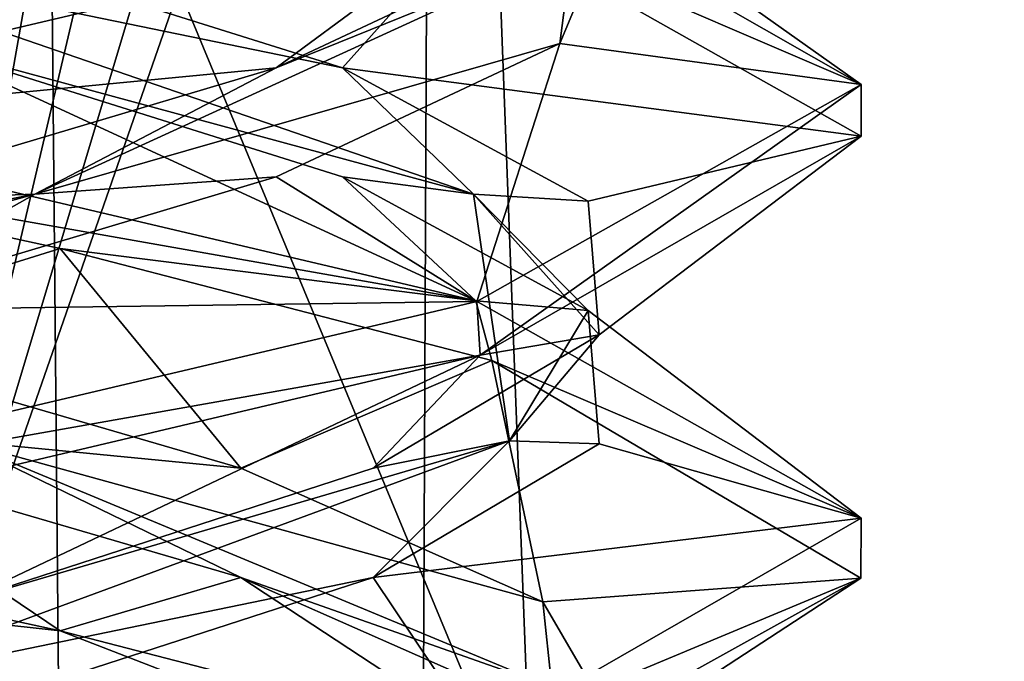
# Model space of a CAD drawing. Header units: millimetres. Extents: x -18.9 to 18.9, y -8.8 to 39.
# Tile 228 of 256: x 0.537 to 1.664, y 26.838 to 27.572. Entities that reach past the tile are written whole.
import ezdxf

# ---------------------------------------------------------------- set-up
doc = ezdxf.new("R2010")
doc.units = ezdxf.units.MM
doc.header["$LTSCALE"] = 65.185185
for name, color, linetype in [('190', 7, 'CONTINUOUS'), ('2056', 7, 'CONTINUOUS'), ('2057', 7, 'CONTINUOUS'), ('2058', 7, 'CONTINUOUS'), ('2059', 7, 'CONTINUOUS'), ('2061', 7, 'CONTINUOUS'), ('2062', 7, 'CONTINUOUS'), ('2063', 7, 'CONTINUOUS'), ('2064', 7, 'CONTINUOUS'), ('2077', 7, 'CONTINUOUS'), ('2078', 7, 'CONTINUOUS'), ('2079', 7, 'CONTINUOUS'), ('2169', 7, 'CONTINUOUS'), ('305', 7, 'CONTINUOUS'), ('323', 7, 'CONTINUOUS'), ('4', 7, 'CONTINUOUS')]:
    doc.layers.add(name, color=color, linetype=linetype)

msp = doc.modelspace()

# ---------------------------------------------------------------- linework, layer by layer
at = {"layer": '190', "color": 7, "linetype": 'Continuous'}
for points in [[(0.3635, 34.4, 12.6948), (0.3674, 26.5965, 12.831), (1.7404, 34.4, 12.6554), (0.3635, 34.4, 12.6948)], [(1.7404, 34.4, 12.6554), (0.3674, 26.5965, 12.831), (2.1679, 34.2568, 12.6456), (1.7404, 34.4, 12.6554)], [(0.3674, 26.5965, 12.831), (2.6492, 34.2035, 12.6328), (2.1679, 34.2568, 12.6456), (0.3674, 26.5965, 12.831)], [(3.0156, 26.5965, 12.7551), (3.0118, 34.2035, 12.6224), (0.3674, 26.5965, 12.831), (3.0156, 26.5965, 12.7551)], [(3.0118, 34.2035, 12.6224), (2.6492, 34.2035, 12.6328), (0.3674, 26.5965, 12.831), (3.0118, 34.2035, 12.6224)]]:
    msp.add_3dface(points, dxfattribs=at)
at = {"layer": '2056', "color": 7, "linetype": 'Continuous'}
for points in [[(1.5, 27.4981, -13.291), (1.0589, 27.7505, -14.3624), (1.2188, 27.6979, -13.4605), (1.5, 27.4981, -13.291)], [(1.1552, 27.5451, -12.8795), (1.5, 27.4981, -13.291), (1.2188, 27.6979, -13.4605), (1.1552, 27.5451, -12.8795)], [(0.8305, 27.3924, -12.3936), (1.0601, 27.2498, -12.2387), (1.1552, 27.5451, -12.8795), (0.8305, 27.3924, -12.3936)], [(1.0601, 27.2498, -12.2387), (1.5, 27.4981, -13.291), (1.1552, 27.5451, -12.8795), (1.0601, 27.2498, -12.2387)], [(0.3182, 27.2396, -12.1125), (1.0601, 27.2498, -12.2387), (0.8305, 27.3924, -12.3936), (0.3182, 27.2396, -12.1125)], [(0, 27, -11.8), (1.0601, 27.2498, -12.2387), (0.3182, 27.2396, -12.1125), (0, 27, -11.8)]]:
    msp.add_3dface(points, dxfattribs=at)
at = {"layer": '2057', "color": 7, "linetype": 'Continuous'}
for points in [[(1.1552, 27.5451, -12.8795), (1.2188, 27.6979, -13.4605), (1.1692, 27.6546, -13.0613), (1.1552, 27.5451, -12.8795)], [(0.8305, 27.5174, -12.3936), (1.1692, 27.6546, -13.0613), (1.1552, 27.6701, -12.8795), (0.8305, 27.5174, -12.3936)], [(0.5545, 27.3726, -12.2434), (1.1552, 27.5451, -12.8795), (1.1692, 27.6546, -13.0613), (0.5545, 27.3726, -12.2434)], [(0.5545, 27.3726, -12.2434), (1.1692, 27.6546, -13.0613), (0.8305, 27.5174, -12.3936), (0.5545, 27.3726, -12.2434)], [(0.8305, 27.3924, -12.3936), (1.1552, 27.5451, -12.8795), (0.5545, 27.3726, -12.2434), (0.8305, 27.3924, -12.3936)], [(0.3182, 27.3646, -12.1125), (0.5545, 27.3726, -12.2434), (0.8305, 27.5174, -12.3936), (0.3182, 27.3646, -12.1125)], [(0.3182, 27.2396, -12.1125), (0.8305, 27.3924, -12.3936), (0.5545, 27.3726, -12.2434), (0.3182, 27.2396, -12.1125)], [(-0.4677, 27.0905, -12.2022), (0.3182, 27.2396, -12.1125), (0.5545, 27.3726, -12.2434), (-0.4677, 27.0905, -12.2022)], [(-0.4677, 27.0905, -12.2022), (0.5545, 27.3726, -12.2434), (-0.2661, 27.2118, -12.0998), (-0.4677, 27.0905, -12.2022)], [(-0.2661, 27.2118, -12.0998), (0.5545, 27.3726, -12.2434), (0.3182, 27.3646, -12.1125), (-0.2661, 27.2118, -12.0998)]]:
    msp.add_3dface(points, dxfattribs=at)
at = {"layer": '2058', "color": 7, "linetype": 'Continuous'}
for points in [[(0, 27.4375, -11.8), (0.8305, 27.5174, -12.3936), (1.0601, 27.6873, -12.2387), (0, 27.4375, -11.8)], [(0.8305, 27.5174, -12.3936), (1.1552, 27.6701, -12.8795), (1.0601, 27.6873, -12.2387), (0.8305, 27.5174, -12.3936)], [(0, 27.4375, -11.8), (0.3182, 27.3646, -12.1125), (0.8305, 27.5174, -12.3936), (0, 27.4375, -11.8)]]:
    msp.add_3dface(points, dxfattribs=at)
at = {"layer": '2059', "color": 7, "linetype": 'Continuous'}
msp.add_3dface([(0.1605, 27.6979, -12.0812), (0, 27.5, -11.8), (1.067, 27.7519, -12.2457), (0.1605, 27.6979, -12.0812)], dxfattribs=at)
at = {"layer": '2061', "color": 7, "linetype": 'Continuous'}
msp.add_3dface([(0.1071, 26.7535, -14.5247), (0, 26.9375, -14.8), (1.0656, 26.686, -14.3557), (0.1071, 26.7535, -14.5247)], dxfattribs=at)
at = {"layer": '2062', "color": 7, "linetype": 'Continuous'}
for points in [[(0.5834, 26.8729, -14.6819), (0, 27, -14.8), (0.2661, 27.0868, -14.5002), (0.5834, 26.8729, -14.6819)], [(0.7902, 26.934, -14.2417), (0.5834, 26.8729, -14.6819), (0.2661, 27.0868, -14.5002), (0.7902, 26.934, -14.2417)], [(1.0774, 26.7449, -14.3436), (0.5834, 26.8729, -14.6819), (0.7902, 26.934, -14.2417), (1.0774, 26.7449, -14.3436)], [(1.1358, 26.7812, -13.7705), (1.0774, 26.7449, -14.3436), (0.7902, 26.934, -14.2417), (1.1358, 26.7812, -13.7705)]]:
    msp.add_3dface(points, dxfattribs=at)
at = {"layer": '2063', "color": 7, "linetype": 'Continuous'}
for points in [[(0.7902, 27.059, -14.2417), (0.4677, 27.0905, -14.3978), (0.2661, 27.2118, -14.5002), (0.7902, 27.059, -14.2417)], [(0.7902, 26.934, -14.2417), (0.2661, 27.0868, -14.5002), (0.4677, 27.0905, -14.3978), (0.7902, 26.934, -14.2417)], [(1.1462, 26.8085, -13.632), (0.7902, 26.934, -14.2417), (0.4677, 27.0905, -14.3978), (1.1462, 26.8085, -13.632)], [(1.1462, 26.8085, -13.632), (0.4677, 27.0905, -14.3978), (1.1358, 26.9062, -13.7705), (1.1462, 26.8085, -13.632)], [(1.1358, 26.9062, -13.7705), (0.4677, 27.0905, -14.3978), (0.7902, 27.059, -14.2417), (1.1358, 26.9062, -13.7705)], [(1.1358, 26.7812, -13.7705), (0.7902, 26.934, -14.2417), (1.1462, 26.8085, -13.632), (1.1358, 26.7812, -13.7705)], [(1.2247, 26.7535, -13.1929), (1.1462, 26.8085, -13.632), (1.1358, 26.9062, -13.7705), (1.2247, 26.7535, -13.1929)]]:
    msp.add_3dface(points, dxfattribs=at)
at = {"layer": '2064', "color": 7, "linetype": 'Continuous'}
for points in [[(0.2661, 27.2118, -14.5002), (0, 27.4375, -14.8), (0.5834, 27.3104, -14.6819), (0.2661, 27.2118, -14.5002)], [(0.7902, 27.059, -14.2417), (0.2661, 27.2118, -14.5002), (0.5834, 27.3104, -14.6819), (0.7902, 27.059, -14.2417)], [(1.0774, 27.1824, -14.3436), (0.7902, 27.059, -14.2417), (0.5834, 27.3104, -14.6819), (1.0774, 27.1824, -14.3436)], [(1.1358, 26.9062, -13.7705), (0.7902, 27.059, -14.2417), (1.0774, 27.1824, -14.3436), (1.1358, 26.9062, -13.7705)], [(1.4999, 26.9333, -13.2804), (1.1358, 26.9062, -13.7705), (1.0774, 27.1824, -14.3436), (1.4999, 26.9333, -13.2804)], [(1.0543, 26.6856, -12.233), (1.2247, 26.7535, -13.1929), (1.4999, 26.9333, -13.2804), (1.0543, 26.6856, -12.233)], [(1.2247, 26.7535, -13.1929), (1.1358, 26.9062, -13.7705), (1.4999, 26.9333, -13.2804), (1.2247, 26.7535, -13.1929)]]:
    msp.add_3dface(points, dxfattribs=at)
at = {"layer": '2077', "color": 7, "linetype": 'Continuous'}
for points in [[(0, 27.5, -14.8), (0.4205, 27.5451, -14.4552), (1.059, 27.2505, -14.3624), (0, 27.5, -14.8)], [(0.4205, 27.5451, -14.4552), (0.9064, 27.3924, -14.1305), (1.059, 27.2505, -14.3624), (0.4205, 27.5451, -14.4552)], [(0.9064, 27.3924, -14.1305), (1.1875, 27.2396, -13.6182), (1.059, 27.2505, -14.3624), (0.9064, 27.3924, -14.1305)], [(1.059, 27.2505, -14.3624), (1.1875, 27.2396, -13.6182), (1.5, 27.0018, -13.3084), (1.059, 27.2505, -14.3624)], [(1.1875, 27.2396, -13.6182), (1.2002, 27.0868, -13.0339), (1.5, 27.0018, -13.3084), (1.1875, 27.2396, -13.6182)], [(1.2002, 27.0868, -13.0339), (0.9417, 26.934, -12.5098), (1.5, 27.0018, -13.3084), (1.2002, 27.0868, -13.0339)], [(1.5, 27.0018, -13.3084), (0.9417, 26.934, -12.5098), (1.0639, 26.751, -12.2426), (1.5, 27.0018, -13.3084)], [(0.9417, 26.934, -12.5098), (0.4705, 26.7812, -12.1642), (1.0639, 26.751, -12.2426), (0.9417, 26.934, -12.5098)]]:
    msp.add_3dface(points, dxfattribs=at)
at = {"layer": '2078', "color": 7, "linetype": 'Continuous'}
for points in [[(0.9064, 27.5174, -14.1305), (0.2387, 27.6546, -14.4692), (0.4205, 27.6701, -14.4552), (0.9064, 27.5174, -14.1305)], [(1.0566, 27.3726, -13.8545), (0.4205, 27.5451, -14.4552), (0.2387, 27.6546, -14.4692), (1.0566, 27.3726, -13.8545)], [(1.0566, 27.3726, -13.8545), (0.2387, 27.6546, -14.4692), (0.9064, 27.5174, -14.1305), (1.0566, 27.3726, -13.8545)], [(0.9064, 27.3924, -14.1305), (0.4205, 27.5451, -14.4552), (1.0566, 27.3726, -13.8545), (0.9064, 27.3924, -14.1305)], [(1.1875, 27.3646, -13.6182), (1.0566, 27.3726, -13.8545), (0.9064, 27.5174, -14.1305), (1.1875, 27.3646, -13.6182)], [(1.1875, 27.2396, -13.6182), (0.9064, 27.3924, -14.1305), (1.0566, 27.3726, -13.8545), (1.1875, 27.2396, -13.6182)], [(1.0978, 27.0905, -12.8323), (1.1875, 27.2396, -13.6182), (1.0566, 27.3726, -13.8545), (1.0978, 27.0905, -12.8323)], [(1.0978, 27.0905, -12.8323), (1.0566, 27.3726, -13.8545), (1.2002, 27.2118, -13.0339), (1.0978, 27.0905, -12.8323)], [(1.2002, 27.2118, -13.0339), (1.0566, 27.3726, -13.8545), (1.1875, 27.3646, -13.6182), (1.2002, 27.2118, -13.0339)], [(1.2002, 27.0868, -13.0339), (1.1875, 27.2396, -13.6182), (1.0978, 27.0905, -12.8323), (1.2002, 27.0868, -13.0339)], [(0.9417, 27.059, -12.5098), (1.0978, 27.0905, -12.8323), (1.2002, 27.2118, -13.0339), (0.9417, 27.059, -12.5098)], [(0.332, 26.8085, -12.1538), (0.9417, 26.934, -12.5098), (1.0978, 27.0905, -12.8323), (0.332, 26.8085, -12.1538)], [(0.332, 26.8085, -12.1538), (1.0978, 27.0905, -12.8323), (0.4705, 26.9062, -12.1642), (0.332, 26.8085, -12.1538)], [(0.4705, 26.9062, -12.1642), (1.0978, 27.0905, -12.8323), (0.9417, 27.059, -12.5098), (0.4705, 26.9062, -12.1642)], [(0.9417, 26.934, -12.5098), (1.2002, 27.0868, -13.0339), (1.0978, 27.0905, -12.8323), (0.9417, 26.934, -12.5098)], [(0.4705, 26.7812, -12.1642), (0.9417, 26.934, -12.5098), (0.332, 26.8085, -12.1538), (0.4705, 26.7812, -12.1642)]]:
    msp.add_3dface(points, dxfattribs=at)
at = {"layer": '2079', "color": 7, "linetype": 'Continuous'}
for points in [[(0.9064, 27.5174, -14.1305), (0.4205, 27.6701, -14.4552), (1.059, 27.688, -14.3624), (0.9064, 27.5174, -14.1305)], [(1.5, 27.4393, -13.3084), (0.9064, 27.5174, -14.1305), (1.059, 27.688, -14.3624), (1.5, 27.4393, -13.3084)], [(1.1875, 27.3646, -13.6182), (0.9064, 27.5174, -14.1305), (1.5, 27.4393, -13.3084), (1.1875, 27.3646, -13.6182)], [(1.0639, 27.1885, -12.2426), (1.2002, 27.2118, -13.0339), (1.5, 27.4393, -13.3084), (1.0639, 27.1885, -12.2426)], [(1.2002, 27.2118, -13.0339), (1.1875, 27.3646, -13.6182), (1.5, 27.4393, -13.3084), (1.2002, 27.2118, -13.0339)], [(0.9417, 27.059, -12.5098), (1.2002, 27.2118, -13.0339), (1.0639, 27.1885, -12.2426), (0.9417, 27.059, -12.5098)], [(0, 26.9375, -11.8), (0.4705, 26.9062, -12.1642), (1.0639, 27.1885, -12.2426), (0, 26.9375, -11.8)], [(0.4705, 26.9062, -12.1642), (0.9417, 27.059, -12.5098), (1.0639, 27.1885, -12.2426), (0.4705, 26.9062, -12.1642)]]:
    msp.add_3dface(points, dxfattribs=at)
at = {"layer": '2169', "color": 7, "linetype": 'Continuous'}
for points in [[(0, 27.5, -11.8), (1.0601, 27.6873, -12.2387), (1.067, 27.7519, -12.2457), (0, 27.5, -11.8)], [(1.0589, 27.7505, -14.3624), (1.5, 27.4981, -13.291), (1.059, 27.688, -14.3624), (1.0589, 27.7505, -14.3624)], [(0, 27.5, -11.8), (0, 27.4375, -11.8), (1.0601, 27.6873, -12.2387), (0, 27.5, -11.8)], [(1.5, 27.4981, -13.291), (1.5, 27.4393, -13.3084), (1.059, 27.688, -14.3624), (1.5, 27.4981, -13.291)], [(0, 27.4375, -14.8), (0, 27.5, -14.8), (1.059, 27.2505, -14.3624), (0, 27.4375, -14.8)], [(1.5, 27.4981, -13.291), (1.0601, 27.2498, -12.2387), (1.0639, 27.1885, -12.2426), (1.5, 27.4981, -13.291)], [(1.5, 27.4981, -13.291), (1.0639, 27.1885, -12.2426), (1.5, 27.4393, -13.3084), (1.5, 27.4981, -13.291)], [(0.5834, 27.3104, -14.6819), (0, 27.4375, -14.8), (1.059, 27.2505, -14.3624), (0.5834, 27.3104, -14.6819)], [(1.0774, 27.1824, -14.3436), (0.5834, 27.3104, -14.6819), (1.059, 27.2505, -14.3624), (1.0774, 27.1824, -14.3436)], [(1.0601, 27.2498, -12.2387), (0, 27, -11.8), (1.0639, 27.1885, -12.2426), (1.0601, 27.2498, -12.2387)], [(1.0774, 27.1824, -14.3436), (1.059, 27.2505, -14.3624), (1.5, 27.0018, -13.3084), (1.0774, 27.1824, -14.3436)], [(0, 27, -11.8), (0, 26.9375, -11.8), (1.0639, 27.1885, -12.2426), (0, 27, -11.8)], [(1.4999, 26.9333, -13.2804), (1.0774, 27.1824, -14.3436), (1.5, 27.0018, -13.3084), (1.4999, 26.9333, -13.2804)], [(1.4999, 26.9333, -13.2804), (1.5, 27.0018, -13.3084), (1.0639, 26.751, -12.2426), (1.4999, 26.9333, -13.2804)], [(0, 26.9375, -14.8), (0, 27, -14.8), (0.5834, 26.8729, -14.6819), (0, 26.9375, -14.8)], [(1.0656, 26.686, -14.3557), (0, 26.9375, -14.8), (0.5834, 26.8729, -14.6819), (1.0656, 26.686, -14.3557)], [(1.0543, 26.6856, -12.233), (1.4999, 26.9333, -13.2804), (1.0639, 26.751, -12.2426), (1.0543, 26.6856, -12.233)], [(1.0656, 26.686, -14.3557), (0.5834, 26.8729, -14.6819), (1.0774, 26.7449, -14.3436), (1.0656, 26.686, -14.3557)]]:
    msp.add_3dface(points, dxfattribs=at)
at = {"layer": '305', "color": 7, "linetype": 'Continuous'}
for points in [[(2.05, 34.2851, 11.6876), (2.05, 24.4, 11.5151), (-2.05, 34.2851, 11.6876), (2.05, 34.2851, 11.6876)], [(2.05, 24.4, 11.5151), (-2.05, 24.4, 11.5151), (-2.05, 34.2851, 11.6876), (2.05, 24.4, 11.5151)]]:
    msp.add_3dface(points, dxfattribs=at)
at = {"layer": '323', "color": 7, "linetype": 'Continuous'}
for points in [[(8.7, 26.207, -7.5683), (8.7, 34.207, -7.8476), (-8.7, 34.207, -7.8476), (8.7, 26.207, -7.5683)], [(8.7, 26.207, -7.5683), (-8.7, 34.207, -7.8476), (8.3357, 26.3664, -7.5738), (8.7, 26.207, -7.5683)], [(-8.7, 34.207, -7.8476), (-7.4112, 26.593, -7.5817), (7.4112, 26.593, -7.5817), (-8.7, 34.207, -7.8476)], [(8.3357, 26.3664, -7.5738), (-8.7, 34.207, -7.8476), (8.071, 26.4665, -7.5773), (8.3357, 26.3664, -7.5738)], [(8.071, 26.4665, -7.5773), (-8.7, 34.207, -7.8476), (8.007, 26.4875, -7.5781), (8.071, 26.4665, -7.5773)], [(8.007, 26.4875, -7.5781), (-8.7, 34.207, -7.8476), (7.4112, 26.593, -7.5817), (8.007, 26.4875, -7.5781)]]:
    msp.add_3dface(points, dxfattribs=at)
at = {"layer": '4', "color": 7, "linetype": 'Continuous'}
for points in [[(0, 29.7897, -10.45), (0.5552, 29.6513, -10.5046), (-0.8623, -3.5, -10.5837), (0, 29.7897, -10.45)], [(-0.8623, -3.5, -10.5837), (0.5552, 29.6513, -10.5046), (0.8623, -3.5, -10.5837), (-0.8623, -3.5, -10.5837)], [(0.5552, 29.6513, -10.5046), (1.0117, 29.5867, -10.6356), (0.8623, -3.5, -10.5837), (0.5552, 29.6513, -10.5046)], [(0.8623, -3.5, -10.5837), (1.0117, 29.5867, -10.6356), (2.2698, -3.5, -11.5768), (0.8623, -3.5, -10.5837)], [(1.0117, 29.5867, -10.6356), (2.3164, 29.5009, -11.6397), (2.2698, -3.5, -11.5768), (1.0117, 29.5867, -10.6356)]]:
    msp.add_3dface(points, dxfattribs=at)

doc.saveas('drawing.dxf')
